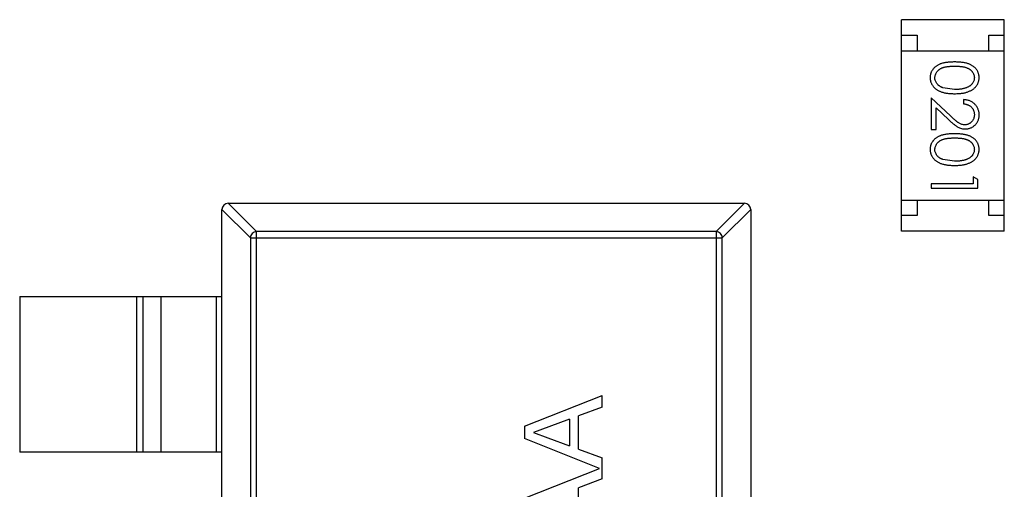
# Model space of a CAD drawing. Header units: inches. Extents: x -13 to 240, y -18 to 126.
# Tile 14 of 112: x 175.23 to 178.39, y 43.3 to 44.81. Entities that reach past the tile are written whole.
import ezdxf

# ---------------------------------------------------------------- set-up
doc = ezdxf.new("R2010")
doc.units = ezdxf.units.IN
doc.header["$LTSCALE"] = 1.21
doc.header["$MEASUREMENT"] = 0
doc.layers.get('0').update_dxf_attribs({"linetype": 'CONTINUOUS'})

msp = doc.modelspace()

# ---------------------------------------------------------------- linework, layer by layer
at = {"color": 7, "linetype": 'Continuous'}
for p, q in [((178.0615, 44.1265), (178.0615, 44.8065)), ((178.3915, 44.8065), (178.0615, 44.8065)), ((178.3915, 44.1265), (178.3915, 44.8065)), ((178.0615, 44.7565), (178.1115, 44.7565)), ((178.1115, 44.7565), (178.1115, 44.7065)), ((178.3415, 44.7065), (178.3415, 44.7565)), ((178.3415, 44.7565), (178.3915, 44.7565)), ((178.0615, 44.7065), (178.3915, 44.7065)), ((178.2318, 44.582), (178.1941, 44.5876)), ((178.1568, 44.555), (178.1568, 44.4531)), ((178.2189, 44.4969), (178.1568, 44.555)), ((178.2606, 44.5493), (178.2606, 44.5358)), ((178.1722, 44.4531), (178.1722, 44.5229)), ((178.1722, 44.5229), (178.2122, 44.4854)), ((178.1568, 44.4531), (178.1722, 44.4531)), ((178.2318, 44.3512), (178.1941, 44.3569)), ((178.2914, 44.3012), (178.2914, 44.2781)), ((178.3068, 44.2924), (178.2914, 44.3012)), ((178.3068, 44.2647), (178.3068, 44.2924)), ((178.1568, 44.2781), (178.1568, 44.2647)), ((178.2914, 44.2781), (178.1568, 44.2781)), ((178.1568, 44.2647), (178.3068, 44.2647)), ((175.8962, 44.2163), (175.9876, 44.1249)), ((175.8965, 44.2163), (177.5565, 44.2163)), ((177.4654, 44.1249), (177.5568, 44.2163)), ((178.0615, 44.2265), (178.3915, 44.2265)), ((178.1115, 44.2265), (178.1115, 44.1765)), ((178.3415, 44.1765), (178.3415, 44.2265)), ((175.9679, 44.1052), (175.8765, 44.1966)), ((175.8765, 41.2363), (175.8765, 44.1963)), ((177.5765, 44.1966), (177.4851, 44.1052)), ((177.5765, 44.1963), (177.5765, 41.2363)), ((178.1115, 44.1765), (178.0615, 44.1765)), ((178.3915, 44.1765), (178.3415, 44.1765)), ((175.9876, 41.3077), (175.9876, 44.1249)), ((177.4654, 44.1249), (175.9876, 44.1249)), ((177.4654, 44.1249), (177.4654, 41.3077)), ((178.3915, 44.1265), (178.0615, 44.1265)), ((175.9679, 44.1052), (175.9679, 41.3274)), ((175.9679, 44.1052), (177.4851, 44.1052)), ((177.4851, 41.3274), (177.4851, 44.1052)), ((175.2265, 43.9163), (175.2265, 43.4163)), ((175.2265, 43.9163), (175.8765, 43.9163)), ((175.6026, 43.4163), (175.6026, 43.9163)), ((175.6224, 43.9163), (175.6224, 43.4163)), ((175.6805, 43.9163), (175.6805, 43.4163)), ((175.8587, 43.4163), (175.8587, 43.9163)), ((176.8493, 43.499), (177.0993, 43.5983)), ((177.0993, 43.5609), (177.0993, 43.5983)), ((177.0993, 43.5609), (177.0224, 43.5324)), ((176.9935, 43.5218), (176.9278, 43.4975)), ((176.9935, 43.5218), (176.9935, 43.4365)), ((177.0224, 43.4258), (177.0224, 43.5324)), ((176.8493, 43.499), (176.8493, 43.4592)), ((176.9278, 43.4975), (176.8781, 43.4791)), ((177.0898, 43.3637), (176.8493, 43.4592)), ((176.8781, 43.4791), (176.9243, 43.462)), ((176.9243, 43.462), (176.9935, 43.4365)), ((177.0224, 43.4258), (177.0993, 43.3974)), ((175.8765, 43.4163), (175.2265, 43.4163)), ((177.0993, 43.3301), (177.0993, 43.3974)), ((176.8493, 43.2682), (177.0898, 43.3637)), ((177.0993, 43.3301), (177.0224, 43.3016)), ((177.0224, 43.1951), (177.0224, 43.3016))]:
    msp.add_line(p, q, dxfattribs=at)
for centre, start, end in [((175.8965, 44.1963), 90, 180), ((177.5565, 44.1963), 0, 90)]:
    msp.add_arc(centre, 0.02, start, end, dxfattribs=at)
for points, knots in [([(178.2317, 44.6704), (178.2294, 44.6704), (178.2247, 44.6704), (178.218, 44.6701), (178.2116, 44.6696), (178.2057, 44.6689), (178.2001, 44.668), (178.195, 44.6669), (178.1902, 44.6656), (178.1859, 44.6641), (178.1819, 44.6624), (178.1782, 44.6605), (178.1747, 44.6585), (178.1715, 44.6563), (178.1685, 44.654), (178.1658, 44.6515), (178.1634, 44.6489), (178.1612, 44.6461), (178.1593, 44.6432), (178.1576, 44.6402), (178.1561, 44.6371), (178.155, 44.6339), (178.1541, 44.6306), (178.1534, 44.6272), (178.153, 44.6238), (178.153, 44.6215), (178.153, 44.6203)], [0, 0, 0, 0, 0.068113, 0.132564, 0.193427, 0.250218, 0.303569, 0.353576, 0.400235, 0.443586, 0.484619, 0.524292, 0.56238, 0.599049, 0.63494, 0.669782, 0.704009, 0.737842, 0.771098, 0.803896, 0.836415, 0.868639, 0.900715, 0.933378, 0.966213, 1, 1, 1, 1]), ([(178.3106, 44.6203), (178.3106, 44.6215), (178.3106, 44.6238), (178.3102, 44.6272), (178.3095, 44.6306), (178.3086, 44.6339), (178.3074, 44.6371), (178.306, 44.6402), (178.3042, 44.6433), (178.3023, 44.6462), (178.3001, 44.649), (178.2976, 44.6517), (178.2949, 44.6542), (178.292, 44.6565), (178.2887, 44.6586), (178.2853, 44.6607), (178.2816, 44.6625), (178.2776, 44.6642), (178.2733, 44.6656), (178.2686, 44.6669), (178.2635, 44.668), (178.258, 44.6689), (178.252, 44.6696), (178.2456, 44.6701), (178.2388, 44.6704), (178.2341, 44.6704), (178.2317, 44.6704)], [0, 0, 0, 0, 0.033742, 0.066533, 0.099153, 0.13154, 0.164087, 0.196563, 0.229707, 0.263315, 0.297504, 0.331686, 0.366482, 0.4021, 0.438958, 0.476748, 0.515985, 0.556589, 0.599519, 0.645765, 0.695487, 0.748721, 0.805687, 0.866754, 0.931405, 1, 1, 1, 1]), ([(178.1683, 44.6198), (178.1684, 44.6215), (178.1686, 44.6248), (178.1699, 44.6296), (178.172, 44.6344), (178.1743, 44.6382), (178.1766, 44.641), (178.1786, 44.6431), (178.1807, 44.6449), (178.183, 44.6467), (178.1855, 44.6484), (178.1882, 44.6498), (178.1911, 44.6512), (178.1943, 44.6524), (178.1977, 44.6535), (178.2014, 44.6544), (178.2056, 44.6552), (178.2101, 44.6559), (178.215, 44.6563), (178.2203, 44.6567), (178.2259, 44.6569), (178.2298, 44.657), (178.2318, 44.657)], [0, 0, 0, 0, 0.060034, 0.120278, 0.182348, 0.247919, 0.281641, 0.315701, 0.350322, 0.385703, 0.421819, 0.459196, 0.497866, 0.538301, 0.58121, 0.628183, 0.679403, 0.734699, 0.794074, 0.858416, 0.927049, 1, 1, 1, 1]), ([(178.2318, 44.657), (178.2338, 44.657), (178.2377, 44.6569), (178.2434, 44.6567), (178.2487, 44.6563), (178.2536, 44.6558), (178.2581, 44.6552), (178.2622, 44.6544), (178.266, 44.6535), (178.2694, 44.6524), (178.2725, 44.6511), (178.2754, 44.6498), (178.2781, 44.6483), (178.2806, 44.6467), (178.283, 44.6449), (178.2851, 44.643), (178.287, 44.641), (178.2893, 44.6381), (178.2916, 44.6344), (178.2938, 44.6297), (178.295, 44.6248), (178.2952, 44.6215), (178.2953, 44.6198)], [0, 0, 0, 0, 0.073302, 0.142286, 0.206253, 0.266017, 0.321612, 0.372532, 0.419497, 0.462398, 0.502825, 0.541489, 0.579034, 0.615143, 0.650298, 0.684912, 0.718701, 0.752189, 0.817245, 0.879117, 0.939613, 1, 1, 1, 1]), ([(178.153, 44.6203), (178.153, 44.6191), (178.153, 44.6167), (178.1535, 44.6132), (178.1541, 44.6098), (178.155, 44.6064), (178.1563, 44.6031), (178.1577, 44.5999), (178.1595, 44.5969), (178.1614, 44.5938), (178.1637, 44.591), (178.1662, 44.5882), (178.169, 44.5856), (178.172, 44.5832), (178.1753, 44.581), (178.1789, 44.5789), (178.1827, 44.577), (178.1868, 44.5752), (178.1912, 44.5736), (178.1959, 44.5723), (178.201, 44.5711), (178.2064, 44.5701), (178.2123, 44.5694), (178.2184, 44.5689), (178.225, 44.5686), (178.2294, 44.5685), (178.2317, 44.5685)], [0, 0, 0, 0, 0.033824, 0.067298, 0.10028, 0.133019, 0.165736, 0.198792, 0.232372, 0.266409, 0.301016, 0.336196, 0.371972, 0.408574, 0.446394, 0.485225, 0.525372, 0.567224, 0.611081, 0.65775, 0.70702, 0.759235, 0.814484, 0.873227, 0.934937, 1, 1, 1, 1]), ([(178.1941, 44.5876), (178.193, 44.588), (178.191, 44.5888), (178.1881, 44.5901), (178.1853, 44.5916), (178.1828, 44.5932), (178.1805, 44.5949), (178.1784, 44.5968), (178.1765, 44.5988), (178.1742, 44.6016), (178.1719, 44.6053), (178.1699, 44.61), (178.1685, 44.6148), (178.1684, 44.6182), (178.1683, 44.6198)], [0, 0, 0, 0, 0.075949, 0.148549, 0.218996, 0.286119, 0.351826, 0.416074, 0.478265, 0.540325, 0.660405, 0.774606, 0.887187, 1, 1, 1, 1]), ([(178.2317, 44.5685), (178.234, 44.5685), (178.2385, 44.5686), (178.2451, 44.5689), (178.2513, 44.5694), (178.2571, 44.5701), (178.2626, 44.5711), (178.2677, 44.5723), (178.2725, 44.5737), (178.2769, 44.5753), (178.281, 44.5771), (178.2848, 44.579), (178.2884, 44.5811), (178.2917, 44.5834), (178.2947, 44.5858), (178.2975, 44.5883), (178.3, 44.5911), (178.3023, 44.5939), (178.3043, 44.5969), (178.306, 44.6), (178.3074, 44.6032), (178.3086, 44.6064), (178.3095, 44.6098), (178.3102, 44.6132), (178.3106, 44.6167), (178.3106, 44.6191), (178.3106, 44.6203)], [0, 0, 0, 0, 0.065278, 0.127205, 0.186168, 0.241675, 0.294115, 0.343609, 0.390387, 0.434463, 0.476646, 0.517002, 0.555936, 0.593716, 0.630057, 0.665601, 0.700745, 0.734917, 0.768681, 0.802087, 0.834849, 0.867433, 0.900138, 0.932806, 0.966212, 1, 1, 1, 1]), ([(178.2953, 44.6198), (178.2952, 44.6182), (178.295, 44.6149), (178.2938, 44.61), (178.2916, 44.6054), (178.2893, 44.6016), (178.287, 44.5988), (178.285, 44.5967), (178.2828, 44.5948), (178.2803, 44.593), (178.2776, 44.5913), (178.2746, 44.5897), (178.2714, 44.5883), (178.268, 44.5869), (178.2643, 44.5858), (178.2604, 44.5847), (178.2563, 44.5839), (178.2519, 44.5832), (178.2472, 44.5827), (178.2423, 44.5822), (178.2371, 44.582), (178.2336, 44.582), (178.2318, 44.582)], [0, 0, 0, 0, 0.059689, 0.119507, 0.181075, 0.246162, 0.279894, 0.314468, 0.350403, 0.387474, 0.426147, 0.466624, 0.508745, 0.553328, 0.600058, 0.649177, 0.700552, 0.754894, 0.811825, 0.871514, 0.934319, 1, 1, 1, 1]), ([(178.3106, 44.5003), (178.3106, 44.502), (178.3105, 44.5053), (178.3099, 44.5101), (178.3087, 44.5148), (178.3072, 44.5192), (178.3052, 44.5234), (178.3028, 44.5274), (178.2999, 44.5313), (178.2966, 44.5348), (178.293, 44.5381), (178.2891, 44.541), (178.285, 44.5434), (178.2806, 44.5454), (178.2759, 44.547), (178.2711, 44.5482), (178.2659, 44.549), (178.2624, 44.5492), (178.2606, 44.5493)], [0, 0, 0, 0, 0.06445, 0.126725, 0.187421, 0.247417, 0.306749, 0.366595, 0.427749, 0.490235, 0.553031, 0.614805, 0.676505, 0.738096, 0.801021, 0.864897, 0.931209, 1, 1, 1, 1]), ([(178.2606, 44.5358), (178.262, 44.5357), (178.2646, 44.5354), (178.2684, 44.5347), (178.2719, 44.5337), (178.2752, 44.5325), (178.2783, 44.531), (178.2812, 44.5293), (178.2838, 44.5273), (178.2862, 44.525), (178.2883, 44.5225), (178.2902, 44.5199), (178.2918, 44.5171), (178.293, 44.5142), (178.294, 44.5111), (178.2947, 44.5079), (178.2952, 44.5045), (178.2952, 44.5022), (178.2953, 44.501)], [0, 0, 0, 0, 0.073648, 0.143686, 0.210962, 0.275557, 0.338064, 0.399311, 0.4594, 0.51934, 0.579024, 0.637809, 0.695959, 0.754122, 0.813113, 0.873453, 0.935561, 1, 1, 1, 1]), ([(178.2953, 44.501), (178.2952, 44.4999), (178.2952, 44.4977), (178.2947, 44.4945), (178.2941, 44.4914), (178.2931, 44.4884), (178.2918, 44.4856), (178.2902, 44.4829), (178.2884, 44.4803), (178.2863, 44.4779), (178.284, 44.4757), (178.2816, 44.4738), (178.2791, 44.4721), (178.2765, 44.4708), (178.2737, 44.4698), (178.2709, 44.4691), (178.2679, 44.4686), (178.2659, 44.4685), (178.2649, 44.4685)], [0, 0, 0, 0, 0.068027, 0.133505, 0.19695, 0.26027, 0.322741, 0.384982, 0.448465, 0.513424, 0.578224, 0.640011, 0.700094, 0.760067, 0.819012, 0.877878, 0.938035, 1, 1, 1, 1]), ([(178.2661, 44.455), (178.2675, 44.4551), (178.2705, 44.4552), (178.2748, 44.4557), (178.2789, 44.4567), (178.2829, 44.4581), (178.2868, 44.4599), (178.2905, 44.4621), (178.2941, 44.4646), (178.2974, 44.4675), (178.3005, 44.4707), (178.3032, 44.4743), (178.3055, 44.478), (178.3074, 44.482), (178.3089, 44.4863), (178.3099, 44.4908), (178.3105, 44.4955), (178.3106, 44.4987), (178.3106, 44.5003)], [0, 0, 0, 0, 0.06271, 0.123347, 0.183401, 0.242828, 0.302097, 0.36242, 0.423725, 0.487032, 0.550491, 0.612709, 0.674265, 0.73617, 0.799211, 0.863483, 0.930525, 1, 1, 1, 1]), ([(178.2122, 44.4854), (178.2138, 44.4839), (178.2167, 44.4812), (178.2211, 44.4772), (178.2252, 44.4737), (178.2291, 44.4705), (178.2327, 44.4676), (178.2361, 44.4652), (178.2393, 44.4631), (178.2431, 44.4607), (178.2478, 44.4584), (178.2537, 44.4565), (178.2598, 44.4553), (178.264, 44.4551), (178.2661, 44.455)], [0, 0, 0, 0, 0.09953, 0.192079, 0.277712, 0.357454, 0.429648, 0.495771, 0.555538, 0.608657, 0.707578, 0.804328, 0.901298, 1, 1, 1, 1]), ([(178.2649, 44.4685), (178.2632, 44.4686), (178.26, 44.4687), (178.2552, 44.4697), (178.2505, 44.4714), (178.2467, 44.4734), (178.2436, 44.4754), (178.2409, 44.4773), (178.238, 44.4797), (178.2347, 44.4823), (178.2312, 44.4854), (178.2273, 44.4889), (178.2232, 44.4927), (178.2204, 44.4954), (178.2189, 44.4969)], [0, 0, 0, 0, 0.088014, 0.174976, 0.2638, 0.355443, 0.406413, 0.465519, 0.533076, 0.609353, 0.693899, 0.787171, 0.889197, 1, 1, 1, 1]), ([(178.2317, 44.4397), (178.2294, 44.4396), (178.2247, 44.4396), (178.218, 44.4393), (178.2116, 44.4388), (178.2057, 44.4381), (178.2001, 44.4372), (178.195, 44.4361), (178.1902, 44.4348), (178.1859, 44.4333), (178.1819, 44.4316), (178.1782, 44.4297), (178.1747, 44.4277), (178.1715, 44.4255), (178.1685, 44.4232), (178.1658, 44.4208), (178.1634, 44.4181), (178.1612, 44.4153), (178.1593, 44.4124), (178.1576, 44.4094), (178.1561, 44.4063), (178.155, 44.4031), (178.1541, 44.3998), (178.1534, 44.3965), (178.153, 44.393), (178.153, 44.3907), (178.153, 44.3895)], [0, 0, 0, 0, 0.068113, 0.132564, 0.193427, 0.250218, 0.303569, 0.353576, 0.400235, 0.443586, 0.484619, 0.524292, 0.56238, 0.599049, 0.63494, 0.669782, 0.704009, 0.737842, 0.771098, 0.803896, 0.836415, 0.868639, 0.900715, 0.933378, 0.966213, 1, 1, 1, 1]), ([(178.3106, 44.3895), (178.3106, 44.3907), (178.3106, 44.393), (178.3102, 44.3965), (178.3095, 44.3998), (178.3086, 44.4031), (178.3074, 44.4063), (178.306, 44.4095), (178.3042, 44.4125), (178.3023, 44.4154), (178.3001, 44.4183), (178.2976, 44.4209), (178.2949, 44.4234), (178.292, 44.4257), (178.2887, 44.4279), (178.2853, 44.4299), (178.2816, 44.4317), (178.2776, 44.4334), (178.2733, 44.4349), (178.2686, 44.4361), (178.2635, 44.4373), (178.258, 44.4381), (178.252, 44.4388), (178.2456, 44.4393), (178.2388, 44.4396), (178.2341, 44.4396), (178.2317, 44.4397)], [0, 0, 0, 0, 0.033742, 0.066533, 0.099153, 0.13154, 0.164087, 0.196563, 0.229707, 0.263315, 0.297504, 0.331686, 0.366482, 0.4021, 0.438958, 0.476748, 0.515985, 0.556589, 0.599519, 0.645765, 0.695487, 0.748721, 0.805687, 0.866754, 0.931405, 1, 1, 1, 1]), ([(178.1683, 44.3891), (178.1684, 44.3907), (178.1686, 44.394), (178.1699, 44.3989), (178.172, 44.4036), (178.1743, 44.4074), (178.1766, 44.4102), (178.1786, 44.4123), (178.1807, 44.4142), (178.183, 44.416), (178.1855, 44.4176), (178.1882, 44.419), (178.1911, 44.4204), (178.1943, 44.4217), (178.1977, 44.4227), (178.2014, 44.4237), (178.2056, 44.4244), (178.2101, 44.4251), (178.215, 44.4256), (178.2203, 44.4259), (178.2259, 44.4262), (178.2298, 44.4262), (178.2318, 44.4262)], [0, 0, 0, 0, 0.060034, 0.120278, 0.182348, 0.247919, 0.281641, 0.315701, 0.350322, 0.385703, 0.421819, 0.459196, 0.497866, 0.538301, 0.58121, 0.628183, 0.679403, 0.734699, 0.794074, 0.858416, 0.927049, 1, 1, 1, 1]), ([(178.2318, 44.4262), (178.2338, 44.4262), (178.2377, 44.4262), (178.2434, 44.4259), (178.2487, 44.4256), (178.2536, 44.425), (178.2581, 44.4245), (178.2622, 44.4236), (178.266, 44.4227), (178.2694, 44.4216), (178.2725, 44.4204), (178.2754, 44.419), (178.2781, 44.4175), (178.2806, 44.4159), (178.283, 44.4142), (178.2851, 44.4123), (178.287, 44.4102), (178.2893, 44.4074), (178.2916, 44.4036), (178.2938, 44.3989), (178.295, 44.394), (178.2952, 44.3907), (178.2953, 44.3891)], [0, 0, 0, 0, 0.073302, 0.142286, 0.206253, 0.266017, 0.321612, 0.372532, 0.419497, 0.462398, 0.502825, 0.541489, 0.579034, 0.615143, 0.650298, 0.684912, 0.718701, 0.752189, 0.817245, 0.879117, 0.939613, 1, 1, 1, 1]), ([(178.153, 44.3895), (178.153, 44.3883), (178.153, 44.3859), (178.1535, 44.3824), (178.1541, 44.379), (178.155, 44.3756), (178.1563, 44.3724), (178.1577, 44.3692), (178.1595, 44.3661), (178.1614, 44.3631), (178.1637, 44.3602), (178.1662, 44.3575), (178.169, 44.3549), (178.172, 44.3525), (178.1753, 44.3502), (178.1789, 44.3481), (178.1827, 44.3462), (178.1868, 44.3444), (178.1912, 44.3428), (178.1959, 44.3415), (178.201, 44.3403), (178.2064, 44.3393), (178.2123, 44.3386), (178.2184, 44.3381), (178.225, 44.3378), (178.2294, 44.3378), (178.2317, 44.3377)], [0, 0, 0, 0, 0.033824, 0.067298, 0.10028, 0.133019, 0.165736, 0.198792, 0.232372, 0.266409, 0.301016, 0.336196, 0.371972, 0.408574, 0.446394, 0.485225, 0.525372, 0.567224, 0.611081, 0.65775, 0.70702, 0.759235, 0.814484, 0.873227, 0.934937, 1, 1, 1, 1]), ([(178.1941, 44.3569), (178.193, 44.3573), (178.191, 44.358), (178.1881, 44.3593), (178.1853, 44.3608), (178.1828, 44.3624), (178.1805, 44.3642), (178.1784, 44.366), (178.1765, 44.368), (178.1742, 44.3708), (178.1719, 44.3745), (178.1699, 44.3792), (178.1685, 44.3841), (178.1684, 44.3874), (178.1683, 44.3891)], [0, 0, 0, 0, 0.075949, 0.148549, 0.218996, 0.286119, 0.351826, 0.416074, 0.478265, 0.540325, 0.660405, 0.774606, 0.887187, 1, 1, 1, 1]), ([(178.2317, 44.3377), (178.234, 44.3378), (178.2385, 44.3378), (178.2451, 44.3381), (178.2513, 44.3386), (178.2571, 44.3394), (178.2626, 44.3403), (178.2677, 44.3415), (178.2725, 44.3429), (178.2769, 44.3445), (178.281, 44.3463), (178.2848, 44.3482), (178.2884, 44.3504), (178.2917, 44.3526), (178.2947, 44.355), (178.2975, 44.3576), (178.3, 44.3603), (178.3023, 44.3632), (178.3043, 44.3661), (178.306, 44.3692), (178.3074, 44.3724), (178.3086, 44.3757), (178.3095, 44.379), (178.3102, 44.3824), (178.3106, 44.3859), (178.3106, 44.3883), (178.3106, 44.3895)], [0, 0, 0, 0, 0.065278, 0.127205, 0.186168, 0.241675, 0.294115, 0.343609, 0.390387, 0.434463, 0.476646, 0.517002, 0.555936, 0.593716, 0.630057, 0.665601, 0.700745, 0.734917, 0.768681, 0.802087, 0.834849, 0.867433, 0.900138, 0.932806, 0.966212, 1, 1, 1, 1]), ([(178.2953, 44.3891), (178.2952, 44.3874), (178.295, 44.3841), (178.2938, 44.3793), (178.2916, 44.3746), (178.2893, 44.3709), (178.287, 44.368), (178.285, 44.366), (178.2828, 44.364), (178.2803, 44.3622), (178.2776, 44.3605), (178.2746, 44.359), (178.2714, 44.3575), (178.268, 44.3562), (178.2643, 44.355), (178.2604, 44.3539), (178.2563, 44.3531), (178.2519, 44.3524), (178.2472, 44.3519), (178.2423, 44.3514), (178.2371, 44.3513), (178.2336, 44.3512), (178.2318, 44.3512)], [0, 0, 0, 0, 0.059689, 0.119507, 0.181075, 0.246162, 0.279894, 0.314468, 0.350403, 0.387474, 0.426147, 0.466624, 0.508745, 0.553328, 0.600058, 0.649177, 0.700552, 0.754894, 0.811825, 0.871514, 0.934319, 1, 1, 1, 1]), ([(175.9876, 44.1249), (175.9851, 44.1248), (175.98, 44.1236), (175.9735, 44.1192), (175.9691, 44.1128), (175.968, 44.1077), (175.9679, 44.1052)], [0, 0, 0, 0, 0.249032, 0.5, 0.750968, 1, 1, 1, 1]), ([(177.4851, 44.1052), (177.485, 44.1077), (177.4838, 44.1128), (177.4794, 44.1192), (177.473, 44.1236), (177.4679, 44.1248), (177.4654, 44.1249)], [0, 0, 0, 0, 0.249032, 0.5, 0.750968, 1, 1, 1, 1])]:
    msp.add_open_spline(points, degree=3, knots=knots, dxfattribs=at)

doc.saveas('drawing.dxf')
